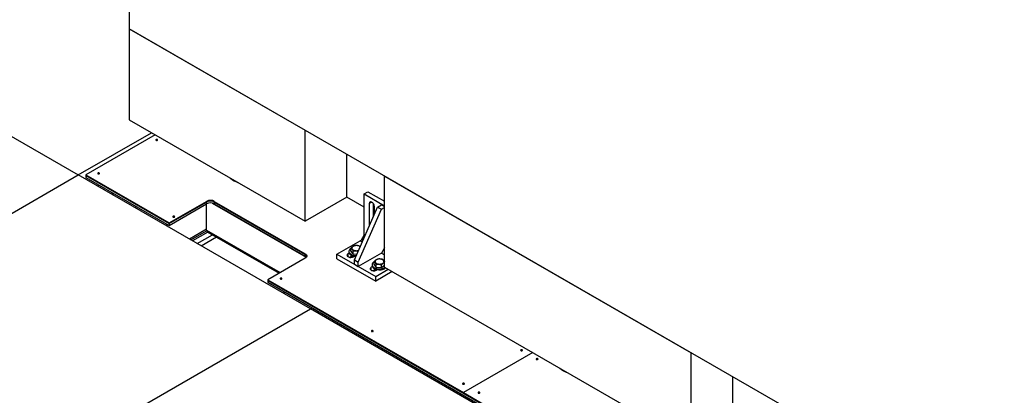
# Model space of a CAD drawing. Header units: millimetres. Extents: x 5 to 589, y 5 to 450.
# Tile 87 of 91: x 433 to 482, y 265 to 283. Entities that reach past the tile are written whole.
import ezdxf

# ---------------------------------------------------------------- set-up
doc = ezdxf.new("R2010")
doc.units = ezdxf.units.MM
doc.layers.add('TRAIT-FORT', color=4, linetype='Continuous', lineweight=25)

msp = doc.modelspace()

# ---------------------------------------------------------------- linework, layer by layer
at = {"layer": 'TRAIT-FORT', "color": 4, "linetype": 'Continuous', "lineweight": 25}
for p, q in [((438.73846, 319.6169), (438.73846, 283.01601)), ((500.3523, 247.44709), (438.73846, 283.01601)), ((438.73846, 283.01601), (447.41647, 278.0063)), ((438.73846, 283.01601), (438.73846, 278.514)), ((424.75363, 282.41079), (436.22023, 275.79126)), ((438.73846, 278.514), (447.41647, 273.50429)), ((447.41647, 273.50429), (447.41647, 278.0063)), ((436.22023, 275.79126), (439.83756, 277.8795)), ((440.02867, 277.76917), (436.60245, 275.79126)), ((449.47773, 274.69423), (449.47773, 276.81636)), ((424.75363, 269.17174), (436.22023, 275.79126)), ((447.68683, 269.17174), (436.22023, 275.79126)), ((436.60245, 275.79126), (440.71131, 273.41927)), ((436.60245, 275.79126), (436.60245, 275.75816)), ((436.60245, 275.75816), (440.71131, 273.38616)), ((436.60245, 275.75816), (436.60245, 275.66988)), ((436.60245, 275.66988), (440.71131, 273.29789)), ((451.34411, 275.73892), (466.476, 267.00346)), ((451.34411, 271.23691), (451.34411, 275.73892)), ((437.17594, 275.23955), (437.26192, 275.28918)), ((437.94022, 274.79833), (437.94022, 274.89761)), ((449.47773, 274.69423), (447.41647, 273.50429)), ((450.33133, 274.20145), (449.47773, 274.69423)), ((450.33133, 274.85444), (450.52244, 274.96476)), ((450.33133, 272.86826), (450.33133, 274.85444)), ((450.33133, 274.85444), (451.34411, 274.26978)), ((450.52244, 274.96476), (451.34411, 274.49043)), ((439.04866, 274.25769), (439.04866, 274.15845)), ((440.71131, 273.41927), (442.55959, 274.48625)), ((440.71131, 273.38616), (442.55959, 274.45315)), ((440.71131, 273.29789), (442.55959, 274.36488)), ((442.55959, 274.45315), (442.55959, 274.48625)), ((442.55959, 274.36488), (442.55959, 274.45315)), ((442.55959, 273.06277), (442.55959, 274.36488)), ((442.83934, 274.40194), (447.48124, 271.72223)), ((442.94181, 274.48625), (447.42646, 271.89732)), ((442.94181, 274.48625), (442.94181, 274.45315)), ((442.94181, 274.45315), (447.42646, 271.86422)), ((442.94181, 274.45315), (442.94181, 274.36488)), ((442.94181, 274.36488), (447.42646, 271.77594)), ((449.85356, 271.59951), (451.00022, 274.20351)), ((450.04467, 271.48919), (451.19133, 274.09318)), ((450.71357, 274.44619), (450.58933, 274.37447)), ((450.58933, 274.37447), (450.58933, 273.27103)), ((450.78044, 274.38502), (450.78044, 273.70441)), ((450.83778, 273.83461), (450.83778, 274.23104)), ((451.00022, 274.20351), (451.19133, 274.31383)), ((451.00022, 274.20351), (451.19133, 274.09318)), ((451.19133, 274.31383), (451.34411, 274.22564)), ((451.19133, 274.09318), (451.34411, 274.18138)), ((450.83778, 273.90909), (450.78044, 273.94218)), ((440.57754, 273.37509), (440.57756, 273.3751)), ((440.57754, 273.27584), (440.57754, 273.37509)), ((440.61576, 273.25378), (440.61576, 273.35305)), ((440.71131, 273.41927), (440.71131, 273.38616)), ((440.71131, 273.38616), (440.71131, 273.29789)), ((442.55959, 273.10691), (441.71488, 272.61927)), ((441.77823, 272.5827), (442.56238, 273.03538)), ((442.55959, 273.06277), (446.19356, 270.96493)), ((450.5897, 273.27125), (450.58933, 273.27103)), ((442.62677, 272.96914), (441.8678, 272.53099)), ((442.09716, 272.39858), (442.85614, 272.83673)), ((442.28831, 272.28824), (443.04728, 272.72638)), ((442.59318, 272.98853), (446.14605, 270.9375)), ((450.33133, 272.86826), (450.39585, 272.83101)), ((448.99357, 271.87529), (450.14022, 272.53724)), ((449.68431, 272.0422), (449.68431, 272.17451)), ((450.14022, 272.53724), (450.2409, 272.47913)), ((451.34411, 272.19507), (451.19133, 271.93045)), ((447.42646, 271.67667), (445.57819, 270.60968)), ((447.42646, 271.86422), (447.42646, 271.89732)), ((447.42646, 271.77594), (447.42646, 271.86422)), ((448.99357, 271.6546), (448.99357, 271.87529)), ((448.99357, 271.87529), (450.90466, 270.77204)), ((448.99357, 271.6546), (450.90466, 270.55135)), ((449.59393, 271.924), (449.53823, 271.89184)), ((449.53823, 271.74842), (449.53823, 271.89184)), ((449.58219, 272.02114), (449.58219, 271.977)), ((449.75673, 271.79729), (449.62471, 271.72108)), ((449.78408, 271.90031), (449.68431, 272.0422)), ((449.78408, 271.90031), (449.78408, 272.03262)), ((449.78408, 271.90031), (449.97913, 271.88467)), ((449.78667, 271.74842), (449.8353, 271.77649)), ((449.81192, 271.78135), (449.81192, 271.76299)), ((449.85356, 271.59951), (450.04467, 271.48919)), ((449.85356, 271.37883), (449.85356, 271.59951)), ((451.19133, 271.93045), (450.04467, 271.2685)), ((451.19133, 271.93045), (451.34411, 271.84226)), ((449.85356, 271.37883), (450.04467, 271.2685)), ((450.04467, 271.2685), (450.04467, 271.48919)), ((450.74059, 271.26204), (450.68489, 271.22989)), ((450.68489, 271.08646), (450.68489, 271.22989)), ((450.72885, 271.35919), (450.72885, 271.31505)), ((450.90339, 271.13534), (450.77137, 271.05913)), ((450.83097, 271.38025), (450.83097, 271.51256)), ((450.93074, 271.23836), (450.83097, 271.38025)), ((450.90466, 270.77204), (451.52702, 271.13132)), ((450.93074, 271.23836), (450.93074, 271.37067)), ((450.93074, 271.23836), (451.19349, 271.21729)), ((450.93333, 271.08646), (450.98196, 271.11454)), ((450.95858, 271.1194), (450.95858, 271.10104)), ((451.19349, 271.21729), (451.19349, 271.34961)), ((451.19349, 271.21729), (451.34411, 271.32896)), ((451.34411, 271.51239), (451.3321, 271.51865)), ((451.34411, 271.23691), (466.476, 262.50145)), ((445.57819, 270.60968), (455.23185, 265.03674)), ((445.57819, 270.60968), (445.57819, 270.57658)), ((451.71816, 271.02097), (450.90466, 270.55135)), ((450.90466, 270.55135), (450.90466, 270.77204)), ((445.57819, 270.57658), (455.23185, 265.00364)), ((445.57819, 270.57658), (459.91767, 262.29857)), ((445.57819, 270.57658), (445.57819, 270.4883)), ((445.57819, 270.4883), (459.91767, 262.21029)), ((446.38728, 270.02122), (446.38728, 269.92195)), ((436.22023, 262.55221), (447.68683, 269.17174)), ((459.15342, 262.55221), (447.68683, 269.17174)), ((458.65806, 267.01465), (455.23185, 265.03674)), ((458.66189, 267.01245), (455.23567, 265.03453)), ((466.476, 262.50145), (466.476, 267.00346)), ((468.52492, 263.68427), (468.52492, 265.82064)), ((455.23185, 265.00364), (455.23185, 265.03674)), ((455.23567, 265.00584), (455.23185, 265.00364)), ((455.23567, 265.03453), (478.07331, 251.85065)), ((455.23567, 265.00143), (455.23567, 265.03453)), ((455.23567, 265.00143), (478.07331, 251.81754))]:
    msp.add_line(p, q, dxfattribs=at)
at = {"layer": 'TRAIT-FORT', "color": 4, "linetype": 'Continuous', "lineweight": 25, "flags": 128}
for points in [[(440.13225, 277.50462), (440.14221, 277.51322), (440.14571, 277.52337), (440.14221, 277.53352), (440.13225, 277.54213), (440.11735, 277.54788), (440.09976, 277.5499), (440.08218, 277.54788), (440.06727, 277.54213), (440.05731, 277.53352), (440.05382, 277.52337), (440.05731, 277.51322), (440.06727, 277.50462), (440.08218, 277.49887), (440.09976, 277.49685), (440.11735, 277.49887), (440.13225, 277.50462)], [(437.2656, 275.84973), (437.27556, 275.85834), (437.27906, 275.86849), (437.27556, 275.87864), (437.2656, 275.88725), (437.2507, 275.893), (437.23311, 275.89501), (437.21553, 275.893), (437.20063, 275.88725), (437.19067, 275.87864), (437.18717, 275.86849), (437.19067, 275.85834), (437.20063, 275.84973), (437.21553, 275.84399), (437.23311, 275.84197), (437.2507, 275.84399), (437.2656, 275.84973)], [(450.83778, 274.23104), (450.83417, 274.26746), (450.82355, 274.30592), (450.80654, 274.3442), (450.78412, 274.38007), (450.7576, 274.41145), (450.72853, 274.43651), (450.69858, 274.4538), (450.66951, 274.46231), (450.64299, 274.46155), (450.62057, 274.45155), (450.60356, 274.43292), (450.59294, 274.40671), (450.58933, 274.37447)], [(440.97314, 273.70942), (440.9831, 273.71803), (440.98659, 273.72818), (440.9831, 273.73833), (440.97314, 273.74693), (440.95823, 273.75268), (440.94065, 273.7547), (440.92306, 273.75268), (440.90816, 273.74693), (440.8982, 273.73833), (440.8947, 273.72818), (440.8982, 273.71803), (440.90816, 273.70942), (440.92306, 273.70367), (440.94065, 273.70165), (440.95823, 273.70367), (440.97314, 273.70942)], [(449.68431, 272.16728), (449.66391, 272.15398), (449.62989, 272.12527), (449.60453, 272.09371), (449.58851, 272.06018), (449.58227, 272.02557), (449.58598, 271.99085), (449.59954, 271.95696), (449.62258, 271.92481), (449.65447, 271.89529), (449.69434, 271.86921), (449.7411, 271.84727), (449.79348, 271.83007), (449.85006, 271.81809), (449.90927, 271.81164), (449.94647, 271.81051)], [(449.77486, 272.25302), (449.75074, 272.23066), (449.73521, 272.2059), (449.72893, 272.17981), (449.73219, 272.15354), (449.74484, 272.12823), (449.76632, 272.105), (449.79571, 272.08485), (449.83171, 272.06866), (449.87275, 272.05716), (449.91703, 272.05083), (449.96263, 272.04995), (450.00755, 272.05457), (450.04983, 272.06447), (450.05973, 272.06772)], [(450.13531, 272.23935), (450.12779, 272.24624), (450.0984, 272.26639), (450.0624, 272.28257), (450.02136, 272.29408), (449.97707, 272.30041), (449.93147, 272.30129), (449.88655, 272.29667), (449.84428, 272.28676), (449.8065, 272.272), (449.77486, 272.25302)], [(447.42646, 271.89732), (447.46008, 271.87368), (447.48505, 271.8467), (447.50043, 271.81743), (447.50562, 271.78699), (447.50043, 271.75656), (447.48505, 271.72729), (447.46008, 271.70031), (447.42646, 271.67667)], [(447.48434, 271.72631), (447.46008, 271.7523), (447.42646, 271.77594)], [(449.53823, 271.89184), (449.51211, 271.87259), (449.49473, 271.8503), (449.48709, 271.82625), (449.48965, 271.80185), (449.50225, 271.77851), (449.52416, 271.75758), (449.55411, 271.7403), (449.59035, 271.72765), (449.63078, 271.72037), (449.67306, 271.7189), (449.71471, 271.7233), (449.75333, 271.73334), (449.78667, 271.74842)], [(449.58219, 271.977), (449.58598, 271.94672), (449.59954, 271.91282), (449.62258, 271.88067), (449.65447, 271.85116), (449.69434, 271.82507), (449.7411, 271.80313), (449.79348, 271.78593), (449.85006, 271.77395), (449.90927, 271.7675), (449.92717, 271.76668)], [(450.92152, 271.59107), (450.8974, 271.56871), (450.88187, 271.54395), (450.87559, 271.51786), (450.87885, 271.49159), (450.8915, 271.46628), (450.91298, 271.44304), (450.94237, 271.42289), (450.97837, 271.40671), (451.01941, 271.3952), (451.06369, 271.38887), (451.10929, 271.388), (451.15421, 271.39261), (451.19649, 271.40252), (451.23427, 271.41729), (451.26591, 271.43626), (451.29003, 271.45862), (451.30556, 271.48339), (451.31184, 271.50948), (451.30858, 271.53575), (451.29593, 271.56105), (451.27445, 271.58429), (451.24506, 271.60444), (451.20906, 271.62062), (451.16802, 271.63213), (451.12373, 271.63846), (451.07813, 271.63933), (451.03321, 271.63472), (450.99094, 271.62481), (450.95316, 271.61005), (450.92152, 271.59107)], [(451.34411, 271.58812), (451.33018, 271.58598), (451.29175, 271.57601)], [(450.68489, 271.22989), (450.65877, 271.21064), (450.64139, 271.18835), (450.63375, 271.1643), (450.63631, 271.13989), (450.64891, 271.11655), (450.67082, 271.09563), (450.70077, 271.07834), (450.73701, 271.06569), (450.77744, 271.05842), (450.81972, 271.05695), (450.86137, 271.06135), (450.89999, 271.07139), (450.93333, 271.08646)], [(450.72885, 271.31505), (450.73264, 271.28476), (450.7462, 271.25087), (450.76924, 271.21872), (450.80113, 271.1892), (450.841, 271.16312), (450.88776, 271.14118), (450.94014, 271.12398), (450.99671, 271.112), (451.05593, 271.10555), (451.11618, 271.10482), (451.17581, 271.10982), (451.23321, 271.12042), (451.2868, 271.13633), (451.33512, 271.15711), (451.37686, 271.1822), (451.40274, 271.20306)], [(450.83097, 271.50533), (450.81057, 271.49203), (450.77655, 271.46331), (450.75119, 271.43176), (450.73517, 271.39822), (450.72893, 271.36362), (450.73264, 271.3289), (450.7462, 271.295), (450.76924, 271.26286), (450.80113, 271.23334), (450.841, 271.20726), (450.88776, 271.18532), (450.94014, 271.16812), (450.99671, 271.15613), (451.05593, 271.14969), (451.11618, 271.14895), (451.17581, 271.15395), (451.23321, 271.16455), (451.2868, 271.18046), (451.33512, 271.20125), (451.37028, 271.2218)], [(446.26688, 270.65341), (446.27684, 270.66201), (446.28034, 270.67216), (446.27684, 270.68231), (446.26688, 270.69092), (446.25197, 270.69667), (446.23439, 270.69869), (446.21681, 270.69667), (446.2019, 270.69092), (446.19194, 270.68231), (446.18845, 270.67216), (446.19194, 270.66201), (446.2019, 270.65341), (446.21681, 270.64766), (446.23439, 270.64564), (446.25197, 270.64766), (446.26688, 270.65341)], [(450.76752, 268.05524), (450.77748, 268.06385), (450.78098, 268.074), (450.77748, 268.08415), (450.76752, 268.09275), (450.75261, 268.0985), (450.73503, 268.10052), (450.71745, 268.0985), (450.70254, 268.09275), (450.69258, 268.08415), (450.68909, 268.074), (450.69258, 268.06385), (450.70254, 268.05524), (450.71745, 268.04949), (450.73503, 268.04748), (450.75261, 268.04949), (450.76752, 268.05524)], [(458.13481, 267.11196), (458.14477, 267.12057), (458.14827, 267.13072), (458.14477, 267.14087), (458.13481, 267.14947), (458.1199, 267.15522), (458.10232, 267.15724), (458.08474, 267.15522), (458.06983, 267.14947), (458.05987, 267.14087), (458.05637, 267.13072), (458.05987, 267.12057), (458.06983, 267.11196), (458.08474, 267.10621), (458.10232, 267.10419), (458.1199, 267.10621), (458.13481, 267.11196)], [(458.89925, 266.67066), (458.90921, 266.67926), (458.91271, 266.68942), (458.90921, 266.69957), (458.89925, 266.70817), (458.88434, 266.71392), (458.86676, 266.71594), (458.84918, 266.71392), (458.83427, 266.70817), (458.82431, 266.69957), (458.82081, 266.68942), (458.82431, 266.67926), (458.83427, 266.67066), (458.84918, 266.66491), (458.86676, 266.66289), (458.88434, 266.66491), (458.89925, 266.67066)], [(455.26816, 265.45708), (455.27812, 265.46569), (455.28162, 265.47584), (455.27812, 265.48599), (455.26816, 265.49459), (455.25325, 265.50034), (455.23567, 265.50236), (455.21809, 265.50034), (455.20318, 265.49459), (455.19322, 265.48599), (455.18972, 265.47584), (455.19322, 265.46569), (455.20318, 265.45708), (455.21809, 265.45133), (455.23567, 265.44931), (455.25325, 265.45133), (455.26816, 265.45708)], [(456.0326, 265.01578), (456.04256, 265.02438), (456.04606, 265.03453), (456.04256, 265.04468), (456.0326, 265.05329), (456.01769, 265.05904), (456.00011, 265.06106), (455.98253, 265.05904), (455.96762, 265.05329), (455.95766, 265.04468), (455.95416, 265.03453), (455.95766, 265.02438), (455.96762, 265.01578), (455.98253, 265.01003), (456.00011, 265.00801), (456.01769, 265.01003), (456.0326, 265.01578)]]:
    msp.add_lwpolyline(points, dxfattribs=at)
at = {"layer": 'TRAIT-FORT', "color": 4, "linetype": 'Continuous', "lineweight": 25}
for centre, radius, start, end in [((440.09976, 277.45236), 0.06523, 56.605369, 123.394631), ((437.23311, 275.79748), 0.06523, 56.60536, 123.39464), ((444.60602, 276.67216), 1.35761, 230.360531, 249.644846), ((442.7507, 274.11741), 0.41541, 62.609672, 117.390328), ((442.7507, 274.08431), 0.41541, 62.609672, 117.390328), ((442.7507, 273.99604), 0.41541, 62.609672, 117.390328), ((440.94065, 273.65717), 0.06523, 56.605361, 123.394639), ((442.63905, 273.054), 0.07994, 173.701152, 234.986667), ((449.91641, 272.88714), 0.41535, 302.605478, 357.394522), ((447.36566, 271.73485), 0.14294, 14.417976, 64.824611), ((449.82608, 271.75623), 0.06806, 145.696634, 194.006969), ((449.85173, 271.71037), 0.09627, 126.697591, 162.225157), ((449.85162, 271.71043), 0.09616, 126.851792, 162.238247), ((450.97304, 271.09428), 0.06834, 144.403047, 193.945596), ((450.99831, 271.04846), 0.09619, 126.807647, 162.234522), ((450.9978, 271.04874), 0.09561, 127.57503, 162.299596), ((446.23439, 270.60115), 0.06523, 56.605361, 123.394639), ((450.73503, 268.00299), 0.06523, 56.605371, 123.394629), ((458.10232, 267.05971), 0.06523, 56.605363, 123.394637), ((458.86676, 266.6184), 0.06523, 56.605368, 123.394632), ((460.85037, 267.2945), 1.35761, 230.360592, 249.644784), ((455.23567, 265.40482), 0.06523, 56.605366, 123.394634), ((456.00011, 264.96352), 0.06523, 56.605374, 123.394626)]:
    msp.add_arc(centre, radius, start, end, dxfattribs=at)
for points, knots in [([(449.68431, 272.17451), (449.70504, 272.19659), (449.73934, 272.2331), (449.78908, 272.26895), (449.82254, 272.28606), (449.84179, 272.29328), (449.84728, 272.29534)], [0, 0, 0, 0, 0.38554949, 0.63764185, 0.89654625, 1, 1, 1, 1]), ([(449.78408, 272.03262), (449.77542, 272.04978), (449.75791, 272.08446), (449.73197, 272.12492), (449.70718, 272.15493), (449.69198, 272.16795), (449.68431, 272.17451)], [0, 0, 0, 0, 0.26460494, 0.53494775, 0.76534313, 1, 1, 1, 1]), ([(450.11003, 272.27428), (450.08722, 272.28094), (450.04112, 272.29442), (449.97281, 272.30348), (449.90751, 272.30346), (449.86748, 272.29806), (449.84728, 272.29534)], [0, 0, 0, 0, 0.26460494, 0.53494775, 0.76534313, 1, 1, 1, 1]), ([(450.11003, 272.27428), (450.11865, 272.26762), (450.12805, 272.26037), (450.13777, 272.2478), (450.13857, 272.24676)], [0, 0, 0, 0, 0.91712266, 1, 1, 1, 1]), ([(449.78408, 272.03262), (449.80689, 272.03564), (449.85299, 272.04173), (449.92129, 272.03978), (449.98301, 272.03004), (450.01956, 272.01933), (450.03627, 272.01443)], [0, 0, 0, 0, 0.27582572, 0.55763263, 0.79779811, 1, 1, 1, 1]), ([(450.83097, 271.51256), (450.8517, 271.53464), (450.886, 271.57115), (450.93573, 271.607), (450.9692, 271.62411), (450.98844, 271.63133), (450.99394, 271.63339)], [0, 0, 0, 0, 0.38554949, 0.63764185, 0.89654625, 1, 1, 1, 1]), ([(451.25669, 271.61232), (451.23388, 271.61899), (451.18778, 271.63247), (451.11947, 271.64153), (451.05417, 271.64151), (451.01414, 271.63611), (450.99394, 271.63339)], [0, 0, 0, 0, 0.26460494, 0.53494775, 0.76534313, 1, 1, 1, 1]), ([(451.25669, 271.61232), (451.26535, 271.60486), (451.28286, 271.58977), (451.30878, 271.55628), (451.3294, 271.52317), (451.34053, 271.50129), (451.34411, 271.49424)], [0, 0, 0, 0, 0.30252164, 0.61160336, 0.87501337, 1, 1, 1, 1]), ([(450.93074, 271.37067), (450.92208, 271.38782), (450.90457, 271.4225), (450.87863, 271.46297), (450.85384, 271.49298), (450.83864, 271.50599), (450.83097, 271.51256)], [0, 0, 0, 0, 0.26460494, 0.53494775, 0.76534313, 1, 1, 1, 1]), ([(450.93074, 271.37067), (450.95354, 271.37368), (450.99965, 271.37977), (451.06796, 271.37787), (451.13326, 271.36738), (451.17329, 271.35557), (451.19349, 271.34961)], [0, 0, 0, 0, 0.26460494, 0.53494775, 0.76534313, 1, 1, 1, 1]), ([(451.19349, 271.34961), (451.21423, 271.3717), (451.24852, 271.40824), (451.29824, 271.44392), (451.32755, 271.45928), (451.34272, 271.4651), (451.34411, 271.46563)], [0, 0, 0, 0, 0.4178741, 0.69110199, 0.97171302, 1, 1, 1, 1])]:
    msp.add_open_spline(points, degree=3, knots=knots, dxfattribs=at)

doc.saveas('drawing.dxf')
